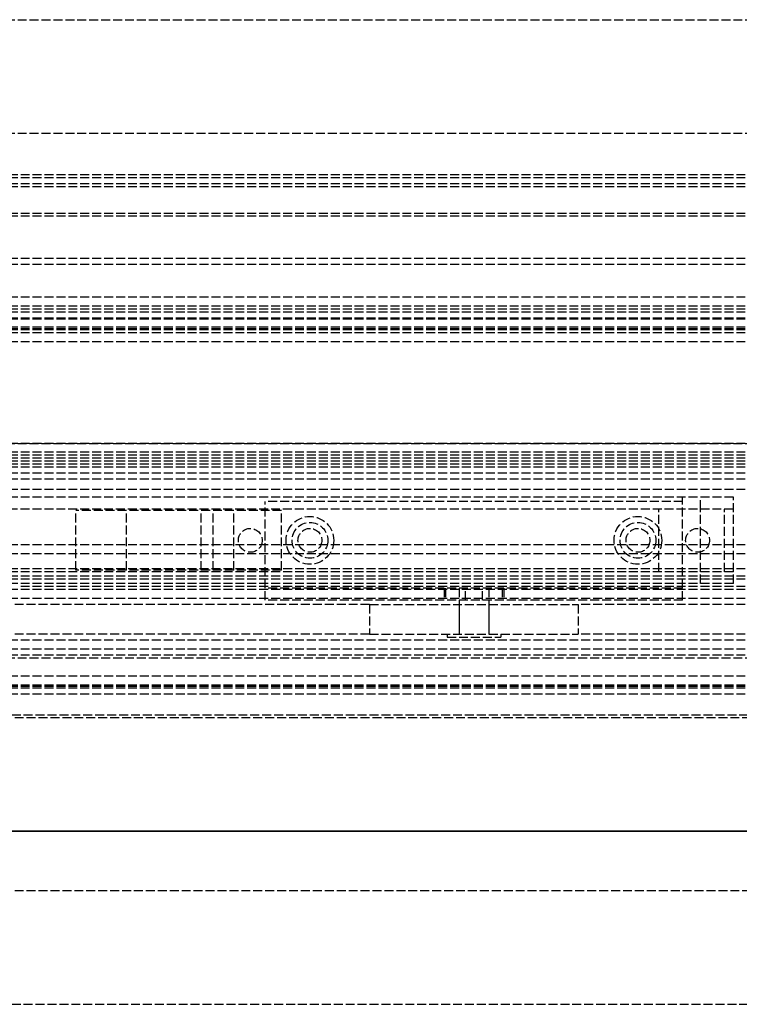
# Model space of a CAD drawing. Header units: millimetres. Extents: x 0 to 2538, y 0 to 599.
# Tile 11 of 18: x 1509 to 1630, y 0 to 165. Entities that reach past the tile are written whole.
import ezdxf

# ---------------------------------------------------------------- set-up
doc = ezdxf.new("R2010")
doc.units = ezdxf.units.MM
doc.header["$LTSCALE"] = 10
doc.linetypes.add('ALLCAD_Strich', pattern=[0.2, 0.15, -0.05])
doc.layers.add('BESCH_KONT_sich_schn_ansi_2d', color=40, linetype='Continuous')
doc.layers.add('BESCH_KONT_sich_schn_grun_2d', color=10, linetype='Continuous')

msp = doc.modelspace()

# ---------------------------------------------------------------- linework, layer by layer
at = {"layer": 'BESCH_KONT_sich_schn_ansi_2d', "linetype": 'ALLCAD_Strich'}
for p, q in [((0, 29, 2102), (2538, 29, 2102)), ((0, 29, 2202), (2538, 29, 2202)), ((0, 29, 2121), (2538, 29, 2121)), ((2519, 29), (19, 29)), ((2519, 29, 2098.5), (19, 29, 2098.5)), ((2519, 29, 46), (19, 29, 46)), ((2519, 29, 53.59), (19, 29, 53.59)), ((2519, 29, 60), (19, 29, 60)), ((2519, 29, 59), (19, 29, 59)), ((2416.5, 29, 41.5), (19, 29, 41.5)), ((2519, 29, 39.5), (19, 29, 39.5)), ((2519, 29, 58.5), (19, 29, 58.5)), ((2519, 29, 48), (19, 29, 48)), ((2519, 29, 45), (19, 29, 45)), ((2519, 29, 54), (19, 29, 54)), ((2519, 29, 50), (19, 29, 50)), ((2519, 29, 53.5), (19, 29, 53.5)), ((2519, 29, 54.5), (19, 29, 54.5)), ((2519, 29, 62), (19, 29, 62)), ((19, 29, 73), (2519, 29, 73)), ((19, 29, 79), (2519, 29, 79)), ((19, 29, 2087), (2519, 29, 2087)), ((2519, 29, 2045.5), (19, 29, 2045.5)), ((2519, 29, 2036.5), (19, 29, 2036.5)), ((2519, 29, 2037.5), (19, 29, 2037.5)), ((2519, 29, 2040), (19, 29, 2040)), ((2519, 29, 2122), (19, 29, 2122)), ((2519, 29, 2122.5), (19, 29, 2122.5)), ((2519, 29, 2121.55), (19, 29, 2121.55)), ((2519, 29, 2101.5), (19, 29, 2101.5)), ((2519, 29, 2100), (19, 29, 2100)), ((2519, 29, 2079), (19, 29, 2079)), ((2519, 29, 2046.5), (19, 29, 2046.5)), ((2519, 29, 2043), (19, 29, 2043)), ((2519, 29, 2044), (19, 29, 2044)), ((1264, 29, 32), (2519, 29, 32)), ((1264, 29, 2080), (2519, 29, 2080)), ((1273, 29, 73.5), (2524.5, 29, 73.5)), ((2524.5, 29, 2086.5), (1273, 29, 2086.5)), ((1629, 29, 2076), (1321, 29, 2076)), ((1406, 29, 2097.5), (1689, 29, 2097.5)), ((1550.5, 29, 2078), (1408, 29, 2078)), ((1691, 29, 2083.5), (1408.5, 29, 2083.5)), ((1689, 29, 2096), (1408.5, 29, 2096)), ((1554, 29, 2081), (1425, 29, 2081)), ((1878.5, 29, 2092.5), (1438.5, 29, 2092.5)), ((1878.5, 29, 2087.5), (1438.5, 29, 2087.5)), ((2344, 29, 31), (1439, 29, 31)), ((2344, 29, 29), (1439, 29, 29)), ((1629, 29, 2055), (1509, 29, 2055)), ((1518.75, 29, 2050), (1527.25, 29, 2050)), ((1518.75, 29, 2067.5), (1518.75, 29, 2050)), ((1545.25, 29, 2067.5), (1518.75, 29, 2067.5)), ((1527.25, 29, 2058), (1539.75, 29, 2058)), ((1527.25, 29, 2050), (1527.25, 29, 2058)), ((1539.75, 29, 2050), (1541.75, 29, 2050)), ((1539.75, 29, 2058), (1539.75, 29, 2050)), ((1541.75, 29, 2050), (1553.25, 29, 2059.5)), ((1553.25, 29, 2063), (1545.25, 29, 2067.5)), ((1546, 29, 2078), (1546, 29, 2076)), ((1550, 29, 2078), (1550, 29, 2076)), ((1620.5, 29, 2078), (1550.5, 29, 2078)), ((1550.5, 29, 2077.5), (1550.5, 29, 2080)), ((1550.5, 29, 2077.5), (1580.74, 29, 2050.28)), ((1553.25, 29, 2059.5), (1553.25, 29, 2063)), ((1562, 29, 2081.5), (1554, 29, 2081.5)), ((1554, 29, 2080), (1554, 29, 2081.5)), ((1562, 29, 2081), (1554, 29, 2081)), ((1555, 29, 2078), (1555, 29, 2076)), ((1556, 29, 2078), (1556, 29, 2081.5)), ((1560, 29, 2078), (1560, 29, 2081.5)), ((1561, 29, 2078), (1561, 29, 2076)), ((1562, 29, 2080), (1562, 29, 2081.5)), ((1609, 29, 2081), (1562, 29, 2081)), ((1580.5, 29, 2059), (1580.5, 29, 2069)), ((1586.91, 29, 2049), (1584.09, 29, 2049)), ((1590.26, 29, 2050.28), (1620.5, 29, 2077.5)), ((1590.5, 29, 2069), (1590.5, 29, 2059)), ((1617, 29, 2081.5), (1609, 29, 2081.5)), ((1609, 29, 2080), (1609, 29, 2081.5)), ((1617, 29, 2081), (1609, 29, 2081)), ((1610, 29, 2078), (1610, 29, 2076)), ((1611, 29, 2078), (1611, 29, 2081.5)), ((1615, 29, 2078), (1615, 29, 2081.5)), ((1616, 29, 2078), (1616, 29, 2076)), ((1627.5, 29, 2073.75), (1616.5, 29, 2073.75)), ((1616.5, 29, 2073.75), (1616.5, 29, 2058.25)), ((1616.5, 29, 2058.25), (1627.5, 29, 2058.25)), ((1617, 29, 2080), (1617, 29, 2081.5)), ((1674, 29, 2081), (1617, 29, 2081)), ((1620.5, 29, 2077.5), (1620.5, 29, 2080)), ((1629, 29, 2078), (1620.5, 29, 2078)), ((1621, 29, 2078), (1621, 29, 2076)), ((1625, 29, 2078), (1625, 29, 2076)), ((1627.5, 29, 2058.25), (1627.5, 29, 2073.75)), ((1628.98, 29, 2076), (1628.98, 29, 2075.99)), ((1628.98, 29, 2075.99), (1628.98, 29, 2075.99)), ((1628.98, 29, 2076), (1628.98, 29, 2075.99)), ((1628.98, 29, 2076), (1628.98, 29, 2076)), ((1628.98, 29, 2075.99), (1628.98, 29, 2075.99)), ((1628.98, 29, 2075.99), (1628.98, 29, 2076)), ((1628.99, 29, 2076), (1628.99, 29, 2076)), ((1628.99, 29, 2076), (1628.99, 29, 2075.99)), ((1628.99, 29, 2076), (1628.99, 29, 2076)), ((1628.99, 29, 2076), (1628.99, 29, 2076)), ((1628.99, 29, 2076), (1628.99, 29, 2076)), ((1628.99, 29, 2075.99), (1628.99, 29, 2075.99)), ((1628.99, 29, 2075.99), (1628.99, 29, 2075.99)), ((1628.99, 29, 2075.99), (1628.99, 29, 2075.99)), ((1628.99, 29, 2076), (1628.99, 29, 2076)), ((1628.99, 29, 2076), (1628.99, 29, 2076)), ((1628.99, 29, 2075.99), (1628.99, 29, 2076)), ((1628.99, 29, 2075.99), (1628.99, 29, 2076)), ((1629, 29, 2076), (1629, 29, 2075.99)), ((1629, 29, 2075.99), (1629, 29, 2075.99)), ((1629, 29, 2076), (1629, 29, 2075.99)), ((1629, 29, 2076), (1629, 29, 2076)), ((1629, 29, 2075.99), (1629, 29, 2075.99)), ((1629, 29, 2055), (1629, 29, 2078)), ((2375, 29, 2078), (1629, 29, 2078))]:
    msp.add_line(p, q, dxfattribs=at)
at = {"layer": 'BESCH_KONT_sich_schn_ansi_2d', "linetype": 'ALLCAD_Strich', "extrusion": (0, -1, 0)}
for radius in [17.5, 4.5, 2.5]:
    msp.add_circle((1585.5, 2060.5, -29), radius, dxfattribs=at)
at = {"layer": 'BESCH_KONT_sich_schn_ansi_2d', "linetype": 'ALLCAD_Strich', "extrusion": (0, 1, 0)}
for centre, radius in [((-1585.5, 2060.5, 29), 2.5), ((-1622, 2070, 29), 1.5), ((-1622, 2062, 29), 1.5)]:
    msp.add_circle(centre, radius, dxfattribs=at)
for centre, radius, start, end in [((-1585.5, 2059, 29), 5, 180, 0), ((-1585.5, 2069, 29), 5, 0, 180), ((-1628.98, 2076, 29), 0.00116, 90, 180), ((-1628.98, 2075.99, 29), 0.00116, 180, 270), ((-1628.98, 2076, 29), 0.00271, 0, 90), ((-1628.98, 2075.99, 29), 0.00271, 270, 0), ((-1628.99, 2076, 29), 0.00093, 90, 180), ((-1628.99, 2076, 29), 0.00093, 180, 270), ((-1629, 2076, 29), 0.00271, 0, 90), ((-1629, 2075.99, 29), 0.00271, 270, 0), ((-1629, 2076, 29), 0.00116, 90, 180), ((-1629, 2075.99, 29), 0.00116, 180, 270)]:
    msp.add_arc(centre, radius, start, end, dxfattribs=at)
at = {"layer": 'BESCH_KONT_sich_schn_ansi_2d', "linetype": 'ALLCAD_Strich', "extrusion": (0, -1, 0)}
for centre, radius, start, end in [((1584.09, 2054, -29), 5, 228.0128, 270), ((1586.91, 2054, -29), 5, 270, 311.9872), ((1628.98, 2075.99, -29), 0.00271, 270, 0), ((1628.98, 2076, -29), 0.00271, 0, 90), ((1628.98, 2075.99, -29), 0.00116, 180, 270), ((1628.98, 2076, -29), 0.00116, 90, 180), ((1628.99, 2076, -29), 0.00217, 270, 360), ((1628.99, 2076, -29), 0.00217, 0, 90), ((1629, 2075.99, -29), 0.00271, 270, 0), ((1629, 2076, -29), 0.00271, 0, 90), ((1629, 2075.99, -29), 0.00116, 180, 270), ((1629, 2076, -29), 0.00116, 90, 180)]:
    msp.add_arc(centre, radius, start, end, dxfattribs=at)
at = {"layer": 'BESCH_KONT_sich_schn_grun_2d', "linetype": 'ALLCAD_Strich'}
for p, q in [((19, 165), (2519, 165)), ((19, 146), (2519, 146)), ((2519, 139), (19, 139)), ((2519, 138.5), (19, 138.5)), ((2519, 137.5), (19, 137.5)), ((2519, 137), (19, 137)), ((2519, 132.5), (19, 132.5)), ((2519, 132.09), (19, 132.09)), ((2519, 125), (19, 125)), ((2519, 124), (19, 124)), ((2519, 124), (19.02, 124)), ((2519, 118.5), (19, 118.5)), ((2519, 117), (19, 117)), ((2519, 116.5), (19, 116.5)), ((2519, 116), (19, 116)), ((2519, 115), (19, 115)), ((2519, 114.84), (19, 114.84)), ((2519, 113.5), (19, 113.5)), ((2519, 113.18), (19, 113.18)), ((2519, 113), (19, 113)), ((2519, 112.5), (19, 112.5)), ((2519, 111), (19, 111)), ((19, 94), (2519, 94)), ((2519, 94), (19, 94)), ((2519, 92.5), (19, 92.5)), ((1631, 92), (19, 92)), ((2519, 91.5), (19, 91.5)), ((2519, 91), (19, 91)), ((2519, 90.5), (19, 90.5)), ((2519, 90), (19, 90)), ((2519, 89), (19, 89)), ((2519, 88), (19, 88)), ((2519, 86.25), (19, 86.25)), ((1629, 85), (1321, 85)), ((1620.5, 84.25), (1550.5, 84.25)), ((1550.5, 67.75), (1550.5, 84.25)), ((1620.5, 84.25), (1620.5, 85)), ((1620.5, 67.75), (1620.5, 84.25)), ((1623.5, 83), (1623.5, 85)), ((1629, 70.5), (1629, 85)), ((1628.98, 83), (1321, 83)), ((1518.75, 72.75), (1518.75, 82.75)), ((1545.25, 82.75), (1518.75, 82.75)), ((1527.25, 72.75), (1527.25, 82.75)), ((1539.75, 72.75), (1539.75, 82.75)), ((1541.75, 72.75), (1541.75, 82.75)), ((1545.25, 72.75), (1545.25, 82.75)), ((1553.25, 82.75), (1545.25, 82.75)), ((1553.25, 72.75), (1553.25, 82.75)), ((1616.5, 72.5), (1616.5, 83)), ((1623.5, 72.5), (1623.5, 83)), ((1627.5, 72.5), (1627.5, 83)), ((1629, 83), (1628.98, 83)), ((1628.98, 83), (1628.98, 83)), ((1628.98, 83), (1628.98, 83)), ((1628.98, 83), (1628.98, 83)), ((1628.98, 83), (1628.98, 83)), ((1628.98, 83), (1628.99, 83)), ((1628.98, 83), (1628.98, 83)), ((1628.98, 83), (1628.98, 83)), ((1628.98, 83), (1628.98, 83)), ((1628.98, 83), (1628.98, 83)), ((1628.98, 83), (1628.98, 83)), ((1628.98, 83), (1628.98, 83)), ((1628.98, 83), (1628.98, 83)), ((1628.98, 83), (1628.98, 83)), ((1628.99, 83), (1628.99, 83)), ((1628.99, 83), (1628.99, 83)), ((1628.99, 83), (1628.99, 83)), ((1628.99, 83), (1628.99, 83)), ((1628.99, 83), (1628.99, 83)), ((1628.99, 83), (1628.99, 83)), ((1628.99, 83), (1628.99, 83)), ((1628.99, 83), (1628.99, 83)), ((1628.99, 83), (1628.99, 83)), ((1628.99, 83), (1628.99, 83)), ((1629, 83), (1628.99, 83)), ((1628.99, 83), (1628.99, 83)), ((1629, 83), (1629, 83)), ((1629, 83), (1629, 83)), ((1629, 83), (1629, 83)), ((1629, 83), (1629, 83)), ((1629, 83), (1629, 83)), ((1629, 83), (1629, 83)), ((1629, 83), (1629, 83)), ((1629, 83), (1629, 83)), ((1629, 83), (1629, 83)), ((1629, 83), (1629, 83)), ((1629, 83), (1629, 83)), ((1629, 83), (1629, 83)), ((2519, 77), (19, 77)), ((2519, 75.5), (19, 75.5)), ((2519, 73), (19, 73)), ((1545.25, 72.75), (1518.75, 72.75)), ((1553.25, 72.75), (1545.25, 72.75)), ((2519, 71.75), (19, 71.75)), ((2519, 71.25), (19, 71.25)), ((1629, 72.5), (1321, 72.5)), ((1623.5, 70.5), (1623.5, 72.5)), ((2519, 69.5), (19, 69.5)), ((1629, 70.5), (1408, 70.5)), ((2519, 70), (1509, 70)), ((1620.5, 69.75), (1550.5, 69.75)), ((1580.5, 69.75), (1580.5, 67.75)), ((1580.74, 69.75), (1580.74, 67.75)), ((1583, 69.75), (1583, 62)), ((1584.09, 67.75), (1584.09, 69.75)), ((1586.91, 67.75), (1586.91, 69.75)), ((1588, 69.75), (1588, 62)), ((1590.26, 69.75), (1590.26, 67.75)), ((1590.5, 69.75), (1590.5, 67.75)), ((2519, 68), (19, 68)), ((1620.5, 67.75), (1550.5, 67.75)), ((1568, 67), (1382, 67)), ((1568, 67), (1603, 67)), ((1568, 67), (1568, 62)), ((1583, 67), (1583, 62)), ((1588, 67), (1588, 62)), ((1603, 67), (1603, 62)), ((2401, 67), (1603, 67)), ((1568, 62), (1382, 62)), ((1568, 62), (1603, 62)), ((1581, 62), (1581, 61.5)), ((1581, 61.5), (1590, 61.5)), ((1590, 62), (1590, 61.5)), ((2401, 62), (1603, 62)), ((2519, 61), (19, 61)), ((2519, 59.5), (19, 59.5)), ((2519, 58.5), (1210, 58.5)), ((1878.5, 58), (1438.5, 58)), ((2519, 55), (19, 55)), ((2519, 53.25), (19, 53.25)), ((2519, 53), (19, 53)), ((2519, 53.5), (1219.5, 53.5)), ((2519, 52), (1217.5, 52)), ((2538, 48), (0, 48)), ((1406, 48.5), (1689, 48.5)), ((0, 29), (2538, 29)), ((1674, 19), (1425, 19)), ((1264, 0), (2519, 0))]:
    msp.add_line(p, q, dxfattribs=at)
for centre, radius in [((1558, 77.75), 4), ((1613, 77.75), 4), ((1548, 77.75), 2), ((1558, 77.75), 3), ((1558, 77.75), 2), ((1613, 77.75), 3), ((1613, 77.75), 2), ((1623, 77.75), 2)]:
    msp.add_circle(centre, radius, dxfattribs=at)

doc.saveas('drawing.dxf')
